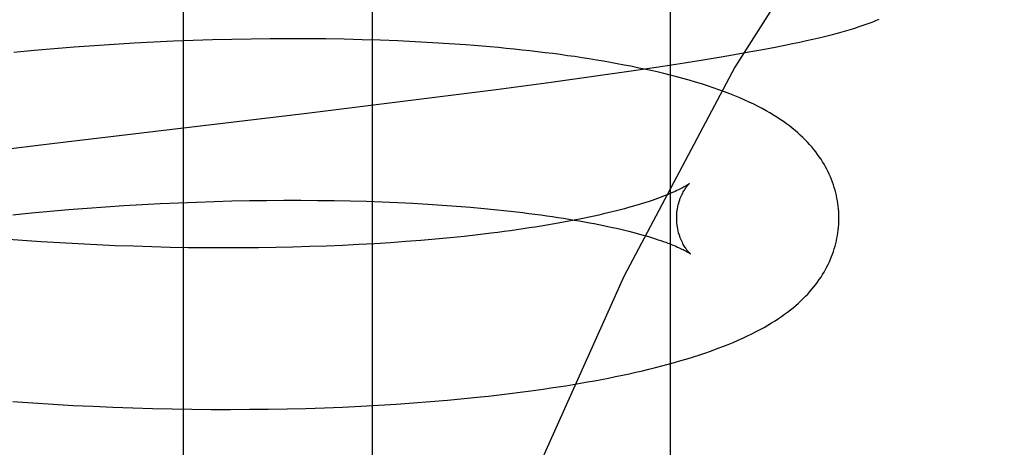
# Model space of a CAD drawing. Header units: inches. Extents: x 0 to 215, y 0 to 139.
# Tile 98 of 117: x 127.8752 to 127.9966, y 51.6805 to 51.7332. Entities that reach past the tile are written whole.
import ezdxf

# ---------------------------------------------------------------- set-up
doc = ezdxf.new("R2010")
doc.units = ezdxf.units.IN
doc.header["$LTSCALE"] = 11.804375
doc.header["$MEASUREMENT"] = 0
doc.linetypes.add('HIDDEN', pattern=[0.2, 0.1, -0.1])
doc.layers.add('DEFAULT_2', color=8, linetype='HIDDEN')

msp = doc.modelspace()

# ---------------------------------------------------------------- linework, layer by layer
at = {"layer": 'DEFAULT_2', "color": 8, "linetype": 'HIDDEN'}
for p, q in [((127.89535, 51.81334), (127.89535, 51.65709)), ((127.91865, 51.81334), (127.91865, 51.65709)), ((127.95541, 51.81334), (127.95541, 51.65709)), ((127.88684, 51.73014), (127.88438, 51.72998)), ((127.8893, 51.73029), (127.88684, 51.73014)), ((127.89173, 51.73041), (127.8893, 51.73029)), ((127.89416, 51.73053), (127.89173, 51.73041)), ((127.89657, 51.73062), (127.89416, 51.73053)), ((127.89897, 51.7307), (127.89657, 51.73062)), ((127.90135, 51.73076), (127.89897, 51.7307)), ((127.90371, 51.7308), (127.90135, 51.73076)), ((127.90605, 51.73083), (127.90371, 51.7308)), ((127.90837, 51.73084), (127.90605, 51.73083)), ((127.91067, 51.73084), (127.90837, 51.73084)), ((127.91295, 51.73082), (127.91067, 51.73084)), ((127.9152, 51.73078), (127.91295, 51.73082)), ((127.91743, 51.73073), (127.9152, 51.73078)), ((127.91963, 51.73066), (127.91743, 51.73073)), ((127.92181, 51.73058), (127.91963, 51.73066)), ((127.92395, 51.73048), (127.92181, 51.73058)), ((127.92607, 51.73036), (127.92395, 51.73048)), ((127.92815, 51.73023), (127.92607, 51.73036)), ((127.96955, 51.73006), (127.97049, 51.73025)), ((127.97049, 51.73025), (127.97138, 51.73044)), ((127.97138, 51.73044), (127.97221, 51.73062)), ((127.97221, 51.73062), (127.97299, 51.7308)), ((127.97299, 51.7308), (127.97373, 51.73097)), ((127.97373, 51.73097), (127.97442, 51.73114)), ((127.97442, 51.73114), (127.97509, 51.7313)), ((127.87695, 51.72939), (127.87447, 51.72916)), ((127.87944, 51.72961), (127.87695, 51.72939)), ((127.88191, 51.7298), (127.87944, 51.72961)), ((127.88438, 51.72998), (127.88191, 51.7298)), ((127.9617, 51.72863), (127.96379, 51.72899)), ((127.96379, 51.72899), (127.9651, 51.72922)), ((127.9651, 51.72922), (127.96633, 51.72944)), ((127.96633, 51.72944), (127.96748, 51.72966)), ((127.96748, 51.72966), (127.96855, 51.72986)), ((127.96855, 51.72986), (127.96955, 51.73006)), ((127.95394, 51.7274), (127.95716, 51.72789)), ((127.95716, 51.72789), (127.95948, 51.72826)), ((127.95948, 51.72826), (127.9617, 51.72863)), ((127.94623, 51.72628), (127.9506, 51.7269)), ((127.9506, 51.7269), (127.95394, 51.7274)), ((127.93395, 51.72461), (127.94073, 51.72551)), ((127.94073, 51.72551), (127.94623, 51.72628)), ((127.92474, 51.72342), (127.93395, 51.72461)), ((127.91058, 51.72167), (127.92474, 51.72342)), ((127.87916, 51.71792), (127.91058, 51.72167)), ((127.84626, 51.71403), (127.87916, 51.71792)), ((127.89475, 51.71062), (127.89697, 51.71071)), ((127.89697, 51.71071), (127.89916, 51.71079)), ((127.89916, 51.71079), (127.90134, 51.71084)), ((127.90134, 51.71084), (127.9035, 51.71089)), ((127.9035, 51.71089), (127.90564, 51.71092)), ((127.90564, 51.71092), (127.90775, 51.71093)), ((127.90775, 51.71093), (127.90984, 51.71093)), ((127.90984, 51.71093), (127.91191, 51.71092)), ((127.91191, 51.71092), (127.91395, 51.71089)), ((127.91395, 51.71089), (127.91595, 51.71085)), ((127.91595, 51.71085), (127.91793, 51.7108)), ((127.91793, 51.7108), (127.91988, 51.71073)), ((127.91988, 51.71073), (127.92179, 51.71065)), ((127.87663, 51.70937), (127.87892, 51.70958)), ((127.87892, 51.70958), (127.88121, 51.70978)), ((127.88121, 51.70978), (127.88349, 51.70995)), ((127.88349, 51.70995), (127.88576, 51.71012)), ((127.88576, 51.71012), (127.88803, 51.71027)), ((127.88803, 51.71027), (127.89028, 51.7104)), ((127.89028, 51.7104), (127.89252, 51.71052)), ((127.89252, 51.71052), (127.89475, 51.71062)), ((127.92179, 51.71065), (127.92366, 51.71056)), ((127.92366, 51.71056), (127.9255, 51.71045)), ((127.9255, 51.71045), (127.9273, 51.71034)), ((127.9273, 51.71034), (127.92906, 51.71021)), ((127.92906, 51.71021), (127.93079, 51.71007)), ((127.87434, 51.70915), (127.87663, 51.70937)), ((127.87554, 51.70597), (127.87324, 51.70615)), ((127.87783, 51.70582), (127.87554, 51.70597)), ((127.88013, 51.70567), (127.87783, 51.70582)), ((127.9228, 51.70583), (127.92091, 51.70569)), ((127.92465, 51.70597), (127.9228, 51.70583)), ((127.92647, 51.70613), (127.92465, 51.70597)), ((127.92825, 51.7063), (127.92647, 51.70613)), ((127.92998, 51.70648), (127.92825, 51.7063)), ((127.93168, 51.70667), (127.92998, 51.70648)), ((127.93333, 51.70686), (127.93168, 51.70667)), ((127.88241, 51.70554), (127.88013, 51.70567)), ((127.88469, 51.70543), (127.88241, 51.70554)), ((127.88696, 51.70533), (127.88469, 51.70543)), ((127.88923, 51.70525), (127.88696, 51.70533)), ((127.89148, 51.70518), (127.88923, 51.70525)), ((127.89372, 51.70512), (127.89148, 51.70518)), ((127.89594, 51.70508), (127.89372, 51.70512)), ((127.89815, 51.70506), (127.89594, 51.70508)), ((127.90034, 51.70505), (127.89815, 51.70506)), ((127.90251, 51.70505), (127.90034, 51.70505)), ((127.90465, 51.70507), (127.90251, 51.70505)), ((127.90678, 51.7051), (127.90465, 51.70507)), ((127.90888, 51.70515), (127.90678, 51.7051)), ((127.91096, 51.70521), (127.90888, 51.70515)), ((127.91301, 51.70528), (127.91096, 51.70521)), ((127.91503, 51.70536), (127.91301, 51.70528)), ((127.91702, 51.70546), (127.91503, 51.70536)), ((127.91898, 51.70557), (127.91702, 51.70546)), ((127.92091, 51.70569), (127.91898, 51.70557)), ((127.92793, 51.68627), (127.92999, 51.68647)), ((127.92999, 51.68647), (127.93201, 51.68667)), ((127.87433, 51.6861), (127.87681, 51.68593)), ((127.87681, 51.68593), (127.87929, 51.68578)), ((127.87929, 51.68578), (127.88176, 51.68564)), ((127.88176, 51.68564), (127.88423, 51.68552)), ((127.88423, 51.68552), (127.88668, 51.68542)), ((127.88668, 51.68542), (127.88913, 51.68533)), ((127.88913, 51.68533), (127.89157, 51.68526)), ((127.89157, 51.68526), (127.89399, 51.6852)), ((127.89399, 51.6852), (127.8964, 51.68517)), ((127.8964, 51.68517), (127.89879, 51.68514)), ((127.90352, 51.68515), (127.90586, 51.68517)), ((127.90586, 51.68517), (127.90818, 51.68522)), ((127.90818, 51.68522), (127.91048, 51.68527)), ((127.91048, 51.68527), (127.91275, 51.68535)), ((127.91275, 51.68535), (127.915, 51.68543)), ((127.915, 51.68543), (127.91723, 51.68554)), ((127.91723, 51.68554), (127.91942, 51.68565)), ((127.91942, 51.68565), (127.92159, 51.68579)), ((127.92159, 51.68579), (127.92374, 51.68593)), ((127.92374, 51.68593), (127.92585, 51.6861)), ((127.92585, 51.6861), (127.92793, 51.68627)), ((127.89879, 51.68514), (127.90116, 51.68514)), ((127.90116, 51.68514), (127.90352, 51.68515))]:
    msp.add_line(p, q, dxfattribs=at)
for points in [[(128.06824, 51.81334), (128.05258, 51.81141), (128.03707, 51.80577), (128.02197, 51.79677), (128.00707, 51.78451), (127.99222, 51.76883), (127.97765, 51.74982), (127.96338, 51.72733), (127.94967, 51.70154), (127.93667, 51.67255), (127.92459, 51.64061), (127.91356, 51.60594), (127.90374, 51.56882), (127.89524, 51.52959), (127.88815, 51.48854), (127.88256, 51.44604), (127.87852, 51.40242), (127.87608, 51.35808), (127.87526, 51.31334)], [(127.97509, 51.7313), (127.9754, 51.73138), (127.97572, 51.73146), (127.97602, 51.73155), (127.97632, 51.73163), (127.97662, 51.73171), (127.97691, 51.73179), (127.9772, 51.73188), (127.97748, 51.73196), (127.97776, 51.73204), (127.97803, 51.73213), (127.9783, 51.73221), (127.97857, 51.7323), (127.97883, 51.73238), (127.97908, 51.73247), (127.97934, 51.73255), (127.97958, 51.73264), (127.97982, 51.73273), (127.98006, 51.73282), (127.98029, 51.7329), (127.98052, 51.73299), (127.98075, 51.73308), (127.98097, 51.73317), (127.98119, 51.73326)], [(127.97621, 51.70889), (127.9762, 51.70918), (127.97618, 51.70952), (127.97616, 51.70986), (127.97612, 51.71019), (127.97608, 51.71053), (127.97603, 51.71086), (127.97597, 51.7112), (127.9759, 51.71153), (127.97582, 51.71186), (127.97573, 51.71219), (127.97564, 51.71252), (127.97553, 51.71284), (127.97542, 51.71317), (127.9753, 51.71349), (127.97516, 51.71381), (127.97502, 51.71413), (127.97488, 51.71444), (127.97472, 51.71476), (127.97455, 51.71507), (127.97438, 51.71538), (127.97419, 51.71568), (127.974, 51.71599), (127.97379, 51.71629), (127.97358, 51.71659), (127.97335, 51.7169), (127.97311, 51.7172), (127.97286, 51.7175), (127.9726, 51.7178), (127.97233, 51.7181), (127.97204, 51.71839), (127.97175, 51.71868), (127.97145, 51.71897), (127.97113, 51.71925), (127.9708, 51.71954), (127.97046, 51.71981), (127.97011, 51.72009), (127.96975, 51.72036), (127.96937, 51.72063), (127.96897, 51.7209), (127.96856, 51.72117), (127.96814, 51.72144), (127.96769, 51.72171), (127.96723, 51.72197), (127.96674, 51.72224), (127.96624, 51.7225), (127.96571, 51.72277), (127.96516, 51.72303), (127.96459, 51.72329), (127.964, 51.72355), (127.96339, 51.7238), (127.96275, 51.72406), (127.9621, 51.72431), (127.96142, 51.72455), (127.96072, 51.7248), (127.96001, 51.72504), (127.95927, 51.72527), (127.95852, 51.7255), (127.95776, 51.72572), (127.95698, 51.72594), (127.9562, 51.72615), (127.95541, 51.72636), (127.95461, 51.72656), (127.95381, 51.72675), (127.95301, 51.72693), (127.9522, 51.72711), (127.95138, 51.72728), (127.95056, 51.72745), (127.94973, 51.72761), (127.94888, 51.72777), (127.94803, 51.72793), (127.94717, 51.72808), (127.9463, 51.72822), (127.94542, 51.72837), (127.94454, 51.7285), (127.94364, 51.72864), (127.94274, 51.72876), (127.94183, 51.72889), (127.94091, 51.72901), (127.93998, 51.72913), (127.93904, 51.72924), (127.93809, 51.72935), (127.93713, 51.72946), (127.93617, 51.72956), (127.93519, 51.72966), (127.93421, 51.72975), (127.93322, 51.72984), (127.93222, 51.72993), (127.93122, 51.73001), (127.9302, 51.73009), (127.92815, 51.73023)], [(127.9578, 51.71301), (127.95779, 51.713), (127.95777, 51.71299), (127.95775, 51.71297), (127.95771, 51.71294), (127.95767, 51.71291), (127.95761, 51.71287), (127.95755, 51.71283), (127.95747, 51.71278), (127.95738, 51.71273), (127.95728, 51.71267), (127.95717, 51.7126), (127.95704, 51.71254), (127.95691, 51.71246), (127.95676, 51.71238), (127.95659, 51.7123), (127.95642, 51.71221), (127.95623, 51.71212), (127.95602, 51.71203), (127.9558, 51.71193), (127.95557, 51.71183), (127.95532, 51.71172), (127.95506, 51.71161), (127.95478, 51.7115), (127.95448, 51.71139), (127.95418, 51.71127), (127.95385, 51.71115), (127.95351, 51.71103), (127.95316, 51.71091), (127.95279, 51.71079), (127.9524, 51.71066), (127.952, 51.71053), (127.95158, 51.71041), (127.95115, 51.71028), (127.9507, 51.71015), (127.95024, 51.71002), (127.94977, 51.70989), (127.94927, 51.70976), (127.94877, 51.70963), (127.94825, 51.7095), (127.94771, 51.70937), (127.94716, 51.70924), (127.9466, 51.70911), (127.94602, 51.70898), (127.94542, 51.70885), (127.94482, 51.70872), (127.9442, 51.70859), (127.94356, 51.70847), (127.94291, 51.70834), (127.94225, 51.70822), (127.94158, 51.7081), (127.94089, 51.70798), (127.94019, 51.70786), (127.93948, 51.70774), (127.93875, 51.70762), (127.93801, 51.70751), (127.93726, 51.7074), (127.9365, 51.70729), (127.93572, 51.70718), (127.93494, 51.70707), (127.93414, 51.70697), (127.93333, 51.70686)], [(127.95621, 51.70864), (127.95621, 51.70888), (127.95622, 51.70914), (127.95624, 51.7094), (127.95627, 51.70965), (127.95631, 51.70989), (127.95635, 51.71013), (127.9564, 51.71036), (127.95646, 51.71057), (127.95652, 51.71078), (127.95658, 51.71098), (127.95665, 51.71117), (127.95672, 51.71134), (127.95679, 51.71151), (127.95686, 51.71167), (127.95694, 51.71181), (127.95701, 51.71195), (127.95708, 51.71208), (127.95715, 51.71219), (127.95722, 51.7123), (127.95729, 51.7124), (127.95735, 51.71249), (127.95741, 51.71258), (127.95747, 51.71265), (127.95753, 51.71272), (127.95758, 51.71278), (127.95763, 51.71283), (127.95767, 51.71288), (127.95771, 51.71292), (127.95774, 51.71295), (127.95776, 51.71298), (127.95778, 51.71299), (127.9578, 51.71301), (127.9578, 51.71301)], [(127.93079, 51.71007), (127.93246, 51.70992), (127.93329, 51.70984), (127.9341, 51.70976), (127.9349, 51.70967), (127.93569, 51.70959), (127.93646, 51.7095), (127.93723, 51.70941), (127.93798, 51.70931), (127.93872, 51.70922), (127.93945, 51.70912), (127.94017, 51.70902), (127.94087, 51.70892), (127.94156, 51.70881), (127.94224, 51.70871), (127.94291, 51.7086), (127.94356, 51.70849), (127.9442, 51.70838), (127.94482, 51.70827), (127.94543, 51.70816), (127.94603, 51.70805), (127.94661, 51.70793), (127.94718, 51.70782), (127.94773, 51.7077), (127.94827, 51.70758), (127.94879, 51.70747), (127.9493, 51.70735), (127.9498, 51.70723), (127.95028, 51.70711), (127.95074, 51.707), (127.95119, 51.70688), (127.95163, 51.70676), (127.95205, 51.70664), (127.95245, 51.70653), (127.95284, 51.70641), (127.95321, 51.7063), (127.95357, 51.70618), (127.95391, 51.70607), (127.95424, 51.70596), (127.95455, 51.70585), (127.95485, 51.70575), (127.95513, 51.70564), (127.9554, 51.70554), (127.95565, 51.70544), (127.95588, 51.70535), (127.95611, 51.70525), (127.95631, 51.70516), (127.95651, 51.70508), (127.95669, 51.70499), (127.95685, 51.70492), (127.957, 51.70484), (127.95714, 51.70477), (127.95727, 51.7047), (127.95738, 51.70464), (127.95748, 51.70459), (127.95757, 51.70453), (127.95765, 51.70449), (127.95772, 51.70444), (127.95777, 51.70441), (127.95782, 51.70438), (127.95786, 51.70435), (127.95788, 51.70433), (127.95789, 51.70433)], [(127.93201, 51.68667), (127.93301, 51.68678), (127.934, 51.68689), (127.93498, 51.68701), (127.93595, 51.68713), (127.93691, 51.68725), (127.93787, 51.68738), (127.93882, 51.68751), (127.93975, 51.68764), (127.94068, 51.68778), (127.9416, 51.68792), (127.94252, 51.68806), (127.94342, 51.68821), (127.94432, 51.68836), (127.94521, 51.68852), (127.94608, 51.68868), (127.94695, 51.68884), (127.94781, 51.68901), (127.94866, 51.68918), (127.9495, 51.68936), (127.95033, 51.68954), (127.95115, 51.68972), (127.95197, 51.68991), (127.95277, 51.6901), (127.95357, 51.6903), (127.95437, 51.6905), (127.95516, 51.69072), (127.95594, 51.69093), (127.95673, 51.69116), (127.95751, 51.69139), (127.95828, 51.69163), (127.95904, 51.69187), (127.95978, 51.69212), (127.9605, 51.69238), (127.9612, 51.69263), (127.96188, 51.69289), (127.96254, 51.69315), (127.96317, 51.69341), (127.96378, 51.69367), (127.96437, 51.69393), (127.96493, 51.6942), (127.96548, 51.69446), (127.966, 51.69473), (127.96651, 51.695), (127.96699, 51.69526), (127.96745, 51.69553), (127.9679, 51.6958), (127.96833, 51.69606), (127.96874, 51.69633), (127.96913, 51.6966), (127.96951, 51.69687), (127.96987, 51.69714), (127.97023, 51.69741), (127.97056, 51.69768), (127.97089, 51.69796), (127.97121, 51.69824), (127.97151, 51.69852), (127.97181, 51.6988), (127.97209, 51.69909), (127.97236, 51.69937), (127.97262, 51.69967), (127.97288, 51.69996), (127.97312, 51.70025), (127.97335, 51.70055), (127.97358, 51.70085), (127.97379, 51.70116), (127.974, 51.70146), (127.97419, 51.70177), (127.97438, 51.70208), (127.97455, 51.70239), (127.97472, 51.70271), (127.97488, 51.70302), (127.97503, 51.70334), (127.97517, 51.70366), (127.9753, 51.70398), (127.97542, 51.7043), (127.97553, 51.70462), (127.97564, 51.70495), (127.97573, 51.70527), (127.97582, 51.7056), (127.9759, 51.70593), (127.97597, 51.70626), (127.97603, 51.70659), (127.97608, 51.70693), (127.97612, 51.70726), (127.97616, 51.7076), (127.97618, 51.70793), (127.9762, 51.70827), (127.97621, 51.70861), (127.97621, 51.70889)], [(127.95789, 51.70433), (127.9579, 51.70432), (127.95791, 51.70431), (127.95791, 51.70432), (127.95789, 51.70433), (127.95787, 51.70435), (127.95785, 51.70437), (127.95781, 51.7044), (127.95778, 51.70444), (127.95773, 51.70448), (127.95768, 51.70454), (127.95763, 51.7046), (127.95757, 51.70466), (127.95751, 51.70474), (127.95745, 51.70482), (127.95738, 51.70491), (127.95731, 51.70501), (127.95724, 51.70511), (127.95717, 51.70523), (127.95709, 51.70535), (127.95702, 51.70549), (127.95694, 51.70563), (127.95686, 51.70579), (127.95679, 51.70595), (127.95671, 51.70613), (127.95664, 51.70631), (127.95657, 51.70651), (127.9565, 51.70671), (127.95644, 51.70693), (127.95639, 51.70715), (127.95634, 51.70739), (127.95629, 51.70763), (127.95626, 51.70788), (127.95623, 51.70814), (127.95622, 51.7084), (127.95621, 51.70864)]]:
    msp.add_lwpolyline(points, dxfattribs=at)

doc.saveas('drawing.dxf')
